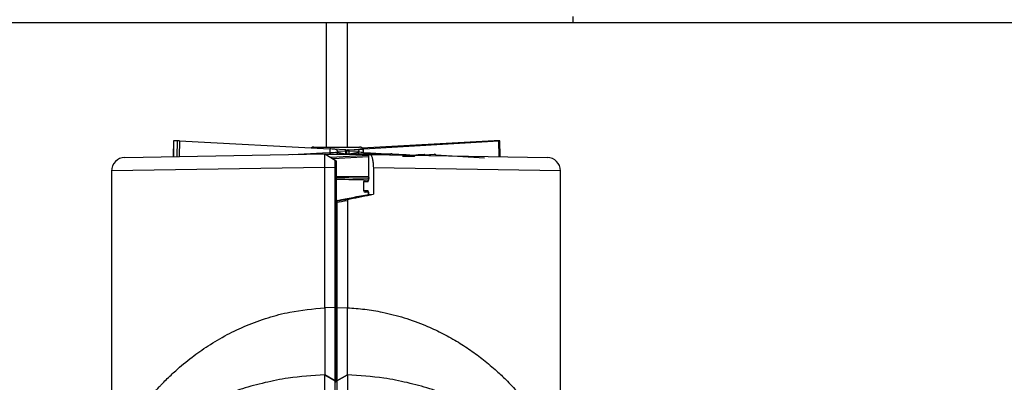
# Model space of a CAD drawing. Header units: millimetres. Extents: x 1141 to 9683, y 1625 to 6203.
# Tile 105 of 118: x 6836 to 6982, y 3996 to 4050. Entities that reach past the tile are written whole.
import ezdxf

# ---------------------------------------------------------------- set-up
doc = ezdxf.new("R2010")
doc.units = ezdxf.units.MM
doc.header["$LTSCALE"] = 25

msp = doc.modelspace()

# ---------------------------------------------------------------- linework, layer by layer
at = {"color": 7, "linetype": 'Continuous', "lineweight": 25}
for p, q in [((6918.11, 4050.26), (6918.11, 4049.31)), ((6918.11, 4049.31), (6671.54, 4049.31)), ((6881.53, 4049.31), (6881.53, 4030.9)), ((6884.7, 4030.9), (6884.7, 4049.31)), ((7278.11, 4049.31), (6918.11, 4049.31)), ((6858.94, 4031.81), (6858.91, 4029.48)), ((6858.96, 4031.82), (6858.92, 4029.48)), ((6859.49, 4029.49), (6859.52, 4031.82)), ((6859.81, 4031.8), (6859.78, 4029.5)), ((6859.81, 4031.8), (6882.11, 4030.62)), ((6879.71, 4030.9), (6886.51, 4030.9)), ((6906.42, 4031.8), (6886.86, 4030.76)), ((6887.11, 4030.62), (6907.15, 4031.8)), ((6907.19, 4029.48), (6907.15, 4031.8)), ((6907.32, 4029.48), (6907.29, 4031.81)), ((6851.73, 4029.36), (6881.34, 4029.88)), ((6876.52, 4029.79), (6881.02, 4030.03)), ((6881.02, 4030.03), (6882.12, 4030.09)), ((6881.34, 4029.88), (6882.89, 4028.98)), ((6882.13, 4029.83), (6881.48, 4029.8)), ((6887.83, 4029.78), (6881.51, 4029.78)), ((6882.12, 4030.09), (6882.12, 4030.08)), ((6882.18, 4029.39), (6887.83, 4029.71)), ((6887.83, 4029.45), (6882.59, 4029.15)), ((6884.27, 4030.5), (6882.75, 4030.59)), ((6883.22, 4030.31), (6883.22, 4030.14)), ((6884.49, 4030.24), (6883.22, 4030.31)), ((6883.22, 4030.14), (6883.22, 4030.14)), ((6883.22, 4030.14), (6884.46, 4029.89)), ((6883.3, 4029.89), (6883.31, 4029.89)), ((6883.31, 4029.89), (6891.14, 4029.89)), ((6884.39, 4030.49), (6884.27, 4030.5)), ((6884.49, 4029.89), (6884.49, 4030.24)), ((6884.62, 4030.24), (6884.49, 4030.24)), ((6884.62, 4029.89), (6884.62, 4030.24)), ((6886.35, 4030.31), (6884.89, 4030.24)), ((6884.89, 4030.24), (6884.89, 4029.89)), ((6884.93, 4029.89), (6886.35, 4030.14)), ((6884.99, 4030.5), (6886.69, 4030.59)), ((6886.35, 4030.14), (6886.35, 4030.31)), ((6886.35, 4030.14), (6886.35, 4030.14)), ((6886.44, 4029.89), (6886.43, 4029.89)), ((6887.11, 4030.09), (6887.11, 4030.08)), ((6887.11, 4030.09), (6888.1, 4030.03)), ((6887.83, 4029.82), (6887.83, 4026.28)), ((6887.83, 4029.82), (6887.84, 4029.82)), ((6887.84, 4029.82), (6887.84, 4026.28)), ((6887.84, 4029.82), (6888.02, 4029.82)), ((6888.02, 4029.82), (6914.3, 4029.36)), ((6888.1, 4030.03), (6890.48, 4029.89)), ((6889.41, 4029.79), (6891.14, 4029.89)), ((6891.87, 4029.75), (6891.14, 4029.89)), ((6891.3, 4029.89), (6891.14, 4029.89)), ((6891.14, 4029.89), (6891.14, 4029.89)), ((6891.14, 4029.89), (6891.14, 4029.89)), ((6891.3, 4029.89), (6891.22, 4029.88)), ((6891.3, 4029.89), (6893.39, 4029.78)), ((6892.88, 4029.55), (6894.62, 4029.55)), ((6893.39, 4029.78), (6894.54, 4029.72)), ((6893.39, 4029.78), (6893.39, 4029.72)), ((6894.44, 4029.71), (6895.18, 4029.78)), ((6895.18, 4029.78), (6896.14, 4029.78)), ((6895.97, 4029.68), (6897.59, 4029.83)), ((6896.11, 4029.77), (6897.59, 4029.83)), ((6896.18, 4029.78), (6896.14, 4029.78)), ((6905.02, 4029.27), (6897.82, 4029.68)), ((6881.34, 4027.88), (6849.77, 4027.36)), ((6881.34, 4027.88), (6882.89, 4027.9)), ((6881.34, 4007.08), (6881.34, 4027.88)), ((6882.89, 4007.12), (6882.89, 4027.9)), ((6883.02, 4027.9), (6883.02, 4007.12)), ((6888.54, 4027.81), (6888.54, 4023.9)), ((6916.27, 4027.36), (6888.54, 4027.81)), ((6849.77, 4027.36), (6849.77, 3985.18)), ((6883.02, 4026.61), (6887.83, 4026.52)), ((6887.83, 4026.27), (6883.02, 4026.36)), ((6887.83, 4026.28), (6887.84, 4026.28)), ((6916.27, 3985.18), (6916.27, 4027.36)), ((6887.09, 4025.76), (6887.09, 4024.45)), ((6887.09, 4025.76), (6887.1, 4025.76)), ((6887.71, 4025.77), (6887.1, 4025.76)), ((6887.1, 4025.76), (6887.1, 4024.45)), ((6887.34, 4026.01), (6887.81, 4026.02)), ((6887.09, 4024.45), (6887.1, 4024.45)), ((6887.1, 4024.45), (6887.71, 4024.44)), ((6887.81, 4024.19), (6887.34, 4024.2)), ((6887.83, 4023.93), (6887.83, 4023.89)), ((6887.83, 4023.93), (6887.84, 4023.93)), ((6887.84, 4023.93), (6887.84, 4023.89)), ((6887.84, 4023.89), (6888.54, 4023.9)), ((6883.02, 4007.12), (6883.02, 4022.68)), ((6883.14, 4022.68), (6883.14, 4007.12)), ((6883.22, 4023), (6883.22, 4022.93)), ((6883.22, 4023), (6883.22, 4023)), ((6884.69, 4022.93), (6884.69, 4007.09)), ((6882.89, 4007.12), (6881.34, 4007.09)), ((6883.14, 4007.12), (6884.69, 4007.09)), ((6882.77, 4002.56), (6883.02, 4002.53)), ((6881.34, 4001.18), (6881.34, 4000.17)), ((6884.69, 4000.17), (6884.69, 4001.18)), ((6881.34, 3999.41), (6881.34, 3998.69)), ((6884.69, 3998.69), (6884.69, 3999.41)), ((6881.34, 3978.97), (6881.34, 3997.14)), ((6882.89, 3996.24), (6881.34, 3997.14)), ((6881.34, 3997.14), (6882.89, 3996.25)), ((6883.14, 3996.24), (6884.69, 3997.14)), ((6884.69, 3997.14), (6883.14, 3996.25)), ((6884.69, 3997.14), (6884.69, 3978.97)), ((6882.89, 3996.24), (6882.89, 3996.25)), ((6883.14, 3996.25), (6883.14, 3996.24))]:
    msp.add_line(p, q, dxfattribs=at)
at = {"color": 7, "linetype": 'Continuous', "lineweight": 25, "flags": 128}
for points in [[(6884.39, 4030.49), (6884.41, 4030.48), (6884.43, 4030.46), (6884.45, 4030.44), (6884.47, 4030.41), (6884.48, 4030.37), (6884.49, 4030.33), (6884.49, 4030.28), (6884.49, 4030.24)], [(6883.14, 4022.68), (6883.12, 4022.68), (6883.09, 4022.68), (6883.07, 4022.68), (6883.05, 4022.68), (6883.04, 4022.68), (6883.03, 4022.68), (6883.02, 4022.68), (6883.02, 4022.68)], [(6884.69, 4022.93), (6884.25, 4022.86), (6883.82, 4022.79), (6883.14, 4022.68)], [(6883.14, 4022.68), (6883.14, 4022.73), (6883.14, 4022.77), (6883.15, 4022.81), (6883.16, 4022.85), (6883.17, 4022.88), (6883.18, 4022.9), (6883.2, 4022.92), (6883.22, 4022.93)], [(6883.22, 4022.93), (6884.05, 4023.07), (6884.88, 4023.2), (6885.09, 4023.24)]]:
    msp.add_lwpolyline(points, dxfattribs=at)
at = {"color": 7, "linetype": 'Continuous', "lineweight": 25}
for centre, radius, start, end in [((6879.71, 4030.4), 0.5, 90, 133.481), ((6886.51, 4030.4), 0.5, 0, 90), ((6851.77, 4027.36), 2, 91, 180.8119), ((6881.95, 4030.07), 0.932, 182.4255, 192.3688), ((6884.36, 4030.24), 0.254, 0, 80.7497), ((6888.54, 4030.01), 0.446, 176.6829, 194.9844), ((6914.27, 4027.36), 2, 0.7867, 89), ((6887.35, 4025.76), 0.254, 91, 180), ((6887.35, 4025.76), 0.25, 91.9883, 181.0326), ((6887.97, 4025.77), 0.257, 132.8179, 180.3009), ((6887.35, 4024.45), 0.254, 180, 269), ((6887.35, 4024.45), 0.25, 178.9674, 268.0117), ((6887.97, 4024.44), 0.257, 179.703, 226.6112), ((6883.27, 4022.75), 0.254, 100.6868, 180), ((6883.27, 4022.75), 0.254, 100.6185, 179.9773), ((6883.27, 4022.68), 0.254, 100.6185, 179.9773)]:
    msp.add_arc(centre, radius, start, end, dxfattribs=at)
for centre, major_axis, ratio, start_param, end_param in [((6859.2, 4031.8), (0.254, -0.012), 0.018506, 2.811416, 3.142197), ((6883.53, 4030.45), (25.98, -1.27), 0.018506, 2.749905, 2.811416), ((6859.76, 4031.8), (0.254, -0.012), 0.018506, 1.34949, 2.749905), ((6883.1, 4030.48), (4.25, 0.21), 0.018495, 5.172193, 6.741227), ((6906.47, 4031.8), (0.254, 0.012), 0.018506, 0.391688, 1.792102), ((6882.7, 4030.45), (25.98, 1.27), 0.018506, 0.330177, 0.391688), ((6907.03, 4031.8), (0.254, 0.012), 0.018506, 5.212948, 6.613362), ((6883.11, 5906.95), (-1.1, 2058.53), 0.002369, 2.717684, 2.718308), ((6883.11, 4030.48), (5, -0.25), 0.018495, 1.645662, 1.773629), ((6883.11, 4030.23), (5, 0.26), 0.01943, 4.510112, 4.731794), ((6883.13, 4029.98), (5.25, 0.26), 0.018495, 4.520693, 4.746333), ((6884.85, 4030.24), (-0.209, 0.209), 0.690918, 0.225649, 0.604605), ((6884.84, 4030.24), (0.209, 0.209), 0.690918, 1.498905, 2.091177), ((6884.84, 4030.24), (-0.007, 0.254), 0.638573, 0.13006, 0.877542), ((6884.84, 4030.24), (0.253, -0.24), 0.093674, 1.472392, 2.192159), ((6883.11, 4030.23), (5, -0.26), 0.01943, 0.647347, 0.86903), ((6883.11, 4030.48), (5, 0.25), 0.018495, 5.508616, 5.636582), ((6883.11, 5906.95), (-2.4, 2058.53), 0.00213, 3.564874, 3.565498), ((6884.38, 4030.91), (6.85, -1.28), 0.036369, 0.006816, 0.018116), ((6894.47, 4029.62), (1.67, 0.16), 0.005089, 6.098754, 6.336622), ((6883.12, 4026.18), (27.5, -0.45), 0.006173, 1.393082, 1.574689), ((6883.11, 4025.92), (27.25, -0.45), 0.006231, 1.56663, 1.575088), ((6883.11, 4025.92), (27.25, -0.45), 0.006231, 1.403914, 1.56663), ((6882.97, 4024.35), (30.53, 5.76), 0.044215, 4.712365, 4.864091), ((6883.02, 4024.36), (33.25, 6.27), 0.044215, 4.766564, 4.870957), ((6888.09, 4023.94), (0.254, 0.048), 0.044215, 3.310936, 3.395048)]:
    msp.add_ellipse(centre, major_axis=major_axis, ratio=ratio, start_param=start_param, end_param=end_param, dxfattribs=at)
for points, knots in [([(6881.34, 4027.88), (6881.34, 4028.14), (6881.34, 4028.66), (6881.34, 4029.32), (6881.34, 4029.68), (6881.34, 4029.85), (6881.34, 4029.87), (6881.34, 4029.88)], [0, 0, 0, 0, 0.2498129, 0.4990799, 0.7360844, 0.8648067, 1, 1, 1, 1]), ([(6882.12, 4030.08), (6882.12, 4030.06), (6882.12, 4030), (6882.12, 4029.93), (6882.13, 4029.87), (6882.13, 4029.84), (6882.13, 4029.83), (6882.13, 4029.83), (6882.13, 4029.83)], [0, 0, 0, 0, 0.212757, 0.425433, 0.640384, 0.859919, 0.987243, 1, 1, 1, 1]), ([(6883.22, 4030.31), (6883.22, 4030.33), (6883.21, 4030.36), (6883.17, 4030.42), (6883.09, 4030.5), (6882.94, 4030.57), (6882.81, 4030.58), (6882.75, 4030.59)], [0, 0, 0, 0, 0.0800692, 0.1828705, 0.351772, 0.6660413, 1, 1, 1, 1]), ([(6883.22, 4030.14), (6883.22, 4030.11), (6883.22, 4030.06), (6883.23, 4029.98), (6883.25, 4029.93), (6883.27, 4029.9), (6883.29, 4029.89), (6883.3, 4029.89)], [0, 0, 0, 0, 0.211518, 0.423096, 0.633929, 0.848595, 1, 1, 1, 1]), ([(6884.41, 4030.49), (6884.4, 4030.49), (6884.4, 4030.49), (6884.39, 4030.49), (6884.39, 4030.49)], [0, 0, 0, 0, 0.689264, 1, 1, 1, 1]), ([(6884.81, 4030.49), (6884.8, 4030.49), (6884.74, 4030.48), (6884.67, 4030.45), (6884.63, 4030.42), (6884.62, 4030.41)], [0, 0, 0, 0, 0.223179, 0.83309, 1, 1, 1, 1]), ([(6884.81, 4030.49), (6884.87, 4030.49), (6884.93, 4030.5), (6884.99, 4030.5), (6884.99, 4030.5)], [0, 0, 0, 0, 0.967944, 1, 1, 1, 1]), ([(6886.69, 4030.59), (6886.63, 4030.58), (6886.54, 4030.56), (6886.43, 4030.49), (6886.38, 4030.43), (6886.35, 4030.37), (6886.35, 4030.33), (6886.35, 4030.31)], [0, 0, 0, 0, 0.439781, 0.645291, 0.81884, 0.911255, 1, 1, 1, 1]), ([(6886.44, 4029.89), (6886.43, 4029.89), (6886.42, 4029.9), (6886.39, 4029.94), (6886.36, 4030), (6886.35, 4030.07), (6886.35, 4030.12), (6886.35, 4030.14)], [0, 0, 0, 0, 0.2129767, 0.4252462, 0.6443594, 0.8577278, 1, 1, 1, 1]), ([(6887.11, 4030.08), (6887.11, 4030.06), (6887.11, 4030), (6887.13, 4029.93), (6887.16, 4029.9), (6887.17, 4029.89)], [0, 0, 0, 0, 0.368254, 0.736367, 1, 1, 1, 1]), ([(6888.02, 4029.82), (6888.08, 4029.79), (6888.2, 4029.75), (6888.35, 4029.4), (6888.47, 4028.88), (6888.53, 4028.32), (6888.54, 4027.96), (6888.54, 4027.81)], [0, 0, 0, 0, 0.216543, 0.433097, 0.649291, 0.864562, 1, 1, 1, 1]), ([(6894.62, 4029.55), (6894.62, 4029.55), (6894.63, 4029.55), (6894.65, 4029.54), (6894.67, 4029.51), (6894.68, 4029.49)], [0, 0, 0, 0, 0.000317, 0.49691, 1, 1, 1, 1]), ([(6897.87, 4029.6), (6897.87, 4029.6), (6897.85, 4029.66), (6897.79, 4029.74), (6897.69, 4029.82), (6897.62, 4029.83), (6897.59, 4029.83)], [0, 0, 0, 0, 0.03541, 0.361724, 0.702023, 1, 1, 1, 1]), ([(6882.89, 4027.9), (6882.89, 4027.9), (6882.89, 4028.02), (6882.89, 4028.27), (6882.89, 4028.59), (6882.89, 4028.83), (6882.89, 4028.96), (6882.89, 4028.98), (6882.89, 4028.98), (6882.89, 4028.98)], [0, 0, 0, 0, 0.000036, 0.214594, 0.429374, 0.644016, 0.858587, 0.999964, 1, 1, 1, 1]), ([(6883.02, 4028.76), (6883.02, 4028.75), (6883.02, 4028.74), (6883.02, 4028.64), (6883.02, 4028.45), (6883.02, 4028.19), (6883.02, 4028), (6883.02, 4027.9)], [0, 0, 0, 0, 0.141554, 0.356073, 0.570636, 0.785334, 1, 1, 1, 1]), ([(6887.71, 4025.77), (6887.72, 4025.77), (6887.74, 4025.78), (6887.78, 4025.84), (6887.81, 4025.95), (6887.84, 4026.11), (6887.84, 4026.22), (6887.84, 4026.28)], [0, 0, 0, 0, 0.14172, 0.357326, 0.57195, 0.785963, 1, 1, 1, 1]), ([(6887.83, 4026.28), (6887.83, 4026.25), (6887.83, 4026.19), (6887.82, 4026.08), (6887.81, 4025.99), (6887.79, 4025.95), (6887.79, 4025.94), (6887.79, 4025.94)], [0, 0, 0, 0, 0.134849, 0.435893, 0.676705, 0.858934, 1, 1, 1, 1]), ([(6887.84, 4023.93), (6887.84, 4023.97), (6887.84, 4024.06), (6887.82, 4024.21), (6887.79, 4024.34), (6887.75, 4024.43), (6887.72, 4024.44), (6887.71, 4024.44)], [0, 0, 0, 0, 0.135598, 0.350926, 0.567105, 0.783556, 1, 1, 1, 1]), ([(6887.79, 4024.27), (6887.79, 4024.27), (6887.79, 4024.27), (6887.8, 4024.25), (6887.81, 4024.2), (6887.82, 4024.11), (6887.83, 4024.01), (6887.83, 4023.95), (6887.83, 4023.93)], [0, 0, 0, 0, 0.078659, 0.213646, 0.394682, 0.615856, 0.884174, 1, 1, 1, 1]), ([(6885.09, 4023.24), (6885.01, 4023.21), (6884.9, 4023.18), (6884.77, 4023.09), (6884.72, 4023.03), (6884.69, 4022.97), (6884.69, 4022.94), (6884.69, 4022.93)], [0, 0, 0, 0, 0.478967, 0.65807, 0.838367, 0.944824, 1, 1, 1, 1]), ([(6849.77, 3985.23), (6849.77, 3985.23), (6849.71, 3985.12), (6849.86, 3985.41), (6850.07, 3985.82), (6850.25, 3986.15), (6850.47, 3986.56), (6850.74, 3987.04), (6851.06, 3987.59), (6851.44, 3988.24), (6851.9, 3988.96), (6852.48, 3989.86), (6853.28, 3991.03), (6854.46, 3992.62), (6855.69, 3994.1), (6856.68, 3995.19), (6857.27, 3995.82), (6857.85, 3996.41), (6858.55, 3997.08), (6859.78, 3998.22), (6861.55, 3999.7), (6864.1, 4001.5), (6866.79, 4003.09), (6869.76, 4004.5), (6872.88, 4005.63), (6876.73, 4006.65), (6879.61, 4006.92), (6881.34, 4007.08)], [0, 0, 0, 0, 0.0004188, 0.0608569, 0.0819579, 0.1036412, 0.1259717, 0.1487145, 0.1730314, 0.19896, 0.226531, 0.25577, 0.2959252, 0.3468829, 0.4139615, 0.4407336, 0.4533862, 0.4754197, 0.4987996, 0.5200332, 0.5892959, 0.6510404, 0.717605, 0.7797077, 0.844334, 0.9061082, 1, 1, 1, 1]), ([(6881.34, 4007.09), (6881.34, 4005.79), (6881.34, 4004.32), (6881.34, 4002.91), (6881.34, 4002.76)], [0, 0, 0, 0, 0.887935, 1, 1, 1, 1]), ([(6882.89, 3996.25), (6882.89, 3996.25), (6882.89, 3996.29), (6882.89, 3996.39), (6882.89, 3996.68), (6882.89, 3997.34), (6882.89, 3998.51), (6882.89, 4000.53), (6882.89, 4002.85), (6882.89, 4005.13), (6882.89, 4006.46), (6882.89, 4007.12), (6882.89, 4007.12)], [0, 0, 0, 0, 0.000004, 0.073572, 0.192508, 0.311084, 0.451978, 0.592592, 0.763189, 0.881432, 0.999996, 1, 1, 1, 1]), ([(6883.02, 4007.12), (6883.02, 4006.45), (6883.02, 4005.11), (6883.02, 4002.79), (6883.02, 4000.42), (6883.02, 3998.34), (6883.02, 3997.14), (6883.02, 3996.48), (6883.02, 3996.29), (6883.02, 3996.21)], [0, 0, 0, 0, 0.128902, 0.257457, 0.445279, 0.601235, 0.756872, 0.886446, 1, 1, 1, 1]), ([(6883.02, 3996.21), (6883.02, 3996.23), (6883.02, 3996.32), (6883.02, 3996.73), (6883.02, 3997.75), (6883.02, 3999.62), (6883.02, 4001.73), (6883.02, 4003.86), (6883.02, 4005.62), (6883.02, 4006.71), (6883.02, 4007.12)], [0, 0, 0, 0, 0.035412, 0.163656, 0.351264, 0.506865, 0.662155, 0.791778, 0.921796, 1, 1, 1, 1]), ([(6883.14, 4007.12), (6883.14, 4007.12), (6883.14, 4006.72), (6883.15, 4005.65), (6883.15, 4003.9), (6883.15, 4001.82), (6883.15, 3999.75), (6883.15, 3997.94), (6883.14, 3996.94), (6883.14, 3996.45), (6883.14, 3996.31), (6883.14, 3996.25), (6883.14, 3996.25)], [0, 0, 0, 0, 0.000004, 0.072587, 0.190564, 0.310801, 0.451708, 0.59234, 0.763161, 0.880759, 0.999996, 1, 1, 1, 1]), ([(6884.69, 4002.76), (6884.69, 4002.91), (6884.69, 4004.32), (6884.69, 4005.79), (6884.69, 4007.09)], [0, 0, 0, 0, 0.112129, 1, 1, 1, 1]), ([(6884.69, 4007.09), (6885.56, 4007.02), (6887.3, 4006.9), (6890.13, 4006.41), (6893.17, 4005.63), (6896.08, 4004.57), (6898.65, 4003.37), (6900.87, 4002.15), (6902.96, 4000.79), (6904.95, 3999.32), (6906.68, 3997.85), (6908.06, 3996.54), (6909.37, 3995.19), (6910.65, 3993.76), (6911.85, 3992.25), (6912.82, 3990.93), (6913.69, 3989.66), (6914.48, 3988.43), (6915.11, 3987.37), (6915.57, 3986.55), (6915.89, 3985.96), (6916.19, 3985.39), (6916.23, 3985.3), (6916.27, 3985.23)], [0, 0, 0, 0, 0.046753, 0.094174, 0.155951, 0.220444, 0.270122, 0.322441, 0.373333, 0.424589, 0.481014, 0.52318, 0.554746, 0.613264, 0.663062, 0.701766, 0.745655, 0.793531, 0.836636, 0.875117, 0.907844, 0.938668, 1, 1, 1, 1]), ([(6881.34, 4002.76), (6881.34, 4002.29), (6881.34, 4001.76), (6881.34, 4001.25), (6881.34, 4001.18)], [0, 0, 0, 0, 0.8613207, 1, 1, 1, 1]), ([(6884.69, 4001.18), (6884.69, 4001.25), (6884.69, 4001.76), (6884.69, 4002.29), (6884.69, 4002.76)], [0, 0, 0, 0, 0.138246, 1, 1, 1, 1]), ([(6881.34, 4000.17), (6881.34, 4000.04), (6881.34, 3999.77), (6881.34, 3999.53), (6881.34, 3999.41)], [0, 0, 0, 0, 0.50164, 1, 1, 1, 1]), ([(6884.69, 3999.41), (6884.69, 3999.53), (6884.69, 3999.77), (6884.69, 4000.04), (6884.69, 4000.17)], [0, 0, 0, 0, 0.498588, 1, 1, 1, 1]), ([(6881.34, 3998.69), (6881.34, 3998.65), (6881.34, 3998.36), (6881.34, 3998.15), (6881.34, 3997.96)], [0, 0, 0, 0, 0.138431, 1, 1, 1, 1]), ([(6884.69, 3997.96), (6884.69, 3998.15), (6884.69, 3998.36), (6884.69, 3998.65), (6884.69, 3998.69)], [0, 0, 0, 0, 0.861184, 1, 1, 1, 1]), ([(6881.34, 3997.14), (6879.52, 3997.02), (6876.48, 3996.81), (6872.43, 3996), (6869.13, 3995.11), (6866.03, 3994), (6863.16, 3992.73), (6860.52, 3991.32), (6858.28, 3989.9), (6856.39, 3988.54), (6854.79, 3987.25), (6853.35, 3985.95), (6852.08, 3984.69), (6850.83, 3983.32), (6849.72, 3981.97), (6848.85, 3980.8), (6848.39, 3980.14), (6848.2, 3979.86), (6848.25, 3979.93), (6848.25, 3979.94)], [0, 0, 0, 0, 0.08865, 0.147903, 0.208984, 0.268987, 0.330885, 0.392871, 0.456209, 0.507826, 0.559414, 0.612472, 0.665883, 0.718079, 0.79382, 0.865111, 0.933112, 0.999157, 1, 1, 1, 1]), ([(6881.34, 3997.96), (6881.34, 3997.91), (6881.34, 3997.42), (6881.34, 3997.28), (6881.34, 3997.14)], [0, 0, 0, 0, 0.113038, 1, 1, 1, 1]), ([(6884.69, 3997.14), (6884.69, 3997.28), (6884.69, 3997.42), (6884.69, 3997.91), (6884.69, 3997.96)], [0, 0, 0, 0, 0.887055, 1, 1, 1, 1]), ([(6902.93, 3992.66), (6902.88, 3992.68), (6901.93, 3993.15), (6899.99, 3994), (6896.9, 3995.11), (6893.61, 3996), (6889.55, 3996.81), (6886.51, 3997.02), (6884.69, 3997.14)], [0, 0, 0, 0, 0.009827, 0.192983, 0.372237, 0.555667, 0.733626, 1, 1, 1, 1]), ([(6882.89, 3978.12), (6882.89, 3979.83), (6882.89, 3982.29), (6882.89, 3985.71), (6882.89, 3988.06), (6882.89, 3990.65), (6882.89, 3992.45), (6882.89, 3994.37), (6882.89, 3995.47), (6882.89, 3996.12), (6882.89, 3996.24), (6882.89, 3996.24)], [0, 0, 0, 0, 0.1944943, 0.2792783, 0.448866, 0.5336499, 0.7032376, 0.7880216, 0.9576092, 0.9999993, 1, 1, 1, 1]), ([(6883.14, 3996.24), (6883.14, 3996.24), (6883.14, 3996.12), (6883.14, 3995.47), (6883.14, 3994.37), (6883.14, 3992.45), (6883.14, 3990.65), (6883.14, 3988.06), (6883.14, 3985.72), (6883.14, 3982.29), (6883.14, 3979.83), (6883.14, 3978.12)], [0, 0, 0, 0, 0.000001, 0.042389, 0.211972, 0.296753, 0.466335, 0.551116, 0.720699, 0.80548, 1, 1, 1, 1])]:
    msp.add_open_spline(points, degree=3, knots=knots, dxfattribs=at)
for points in [[(6882.89, 4028.98), (6882.91, 4028.97), (6882.95, 4028.94), (6882.99, 4028.89), (6883.01, 4028.83), (6883.02, 4028.78), (6883.02, 4028.76)], [(6882.89, 4027.9), (6882.91, 4027.9), (6882.94, 4027.9), (6882.99, 4027.9), (6883.01, 4027.9), (6883.02, 4027.9), (6883.02, 4027.9)], [(6882.89, 4007.12), (6882.91, 4007.12), (6882.94, 4007.12), (6882.99, 4007.12), (6883.01, 4007.12), (6883.02, 4007.12), (6883.02, 4007.12)], [(6883.02, 4007.12), (6883.02, 4007.12), (6883.02, 4007.12), (6883.05, 4007.12), (6883.09, 4007.12), (6883.13, 4007.12), (6883.14, 4007.12)], [(6882.89, 3996.25), (6882.91, 3996.24), (6882.95, 3996.21), (6882.99, 3996.16), (6883.01, 3996.1), (6883.02, 3996.05), (6883.02, 3996.03)], [(6882.89, 3996.24), (6882.91, 3996.23), (6882.95, 3996.21), (6882.99, 3996.15), (6883.01, 3996.09), (6883.02, 3996.05), (6883.02, 3996.03)], [(6883.02, 3996.03), (6883.02, 3996.05), (6883.02, 3996.1), (6883.05, 3996.16), (6883.09, 3996.21), (6883.13, 3996.24), (6883.14, 3996.25)], [(6883.02, 3996.03), (6883.02, 3996.05), (6883.02, 3996.09), (6883.05, 3996.15), (6883.09, 3996.21), (6883.13, 3996.23), (6883.14, 3996.24)]]:
    msp.add_open_spline(points, degree=3, dxfattribs=at)

doc.saveas('drawing.dxf')
